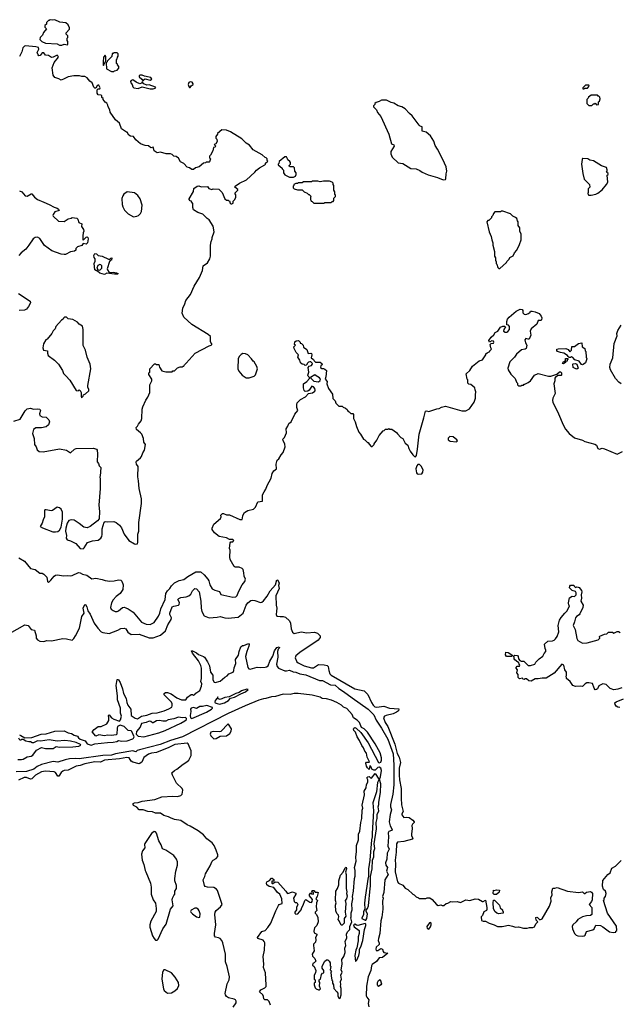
# Model space of a CAD drawing. Extents: x 2220333 to 2384341, y 721037 to 894043.
# Tile 103 of 256: x 2293949 to 2301563, y 766826 to 779330. Entities that reach past the tile are written whole.
import ezdxf

# ---------------------------------------------------------------- set-up
doc = ezdxf.new("R2010")
doc.units = 0

msp = doc.modelspace()

# ---------------------------------------------------------------- linework, layer by layer
at = {"layer": '0CON10XD'}
for points in [[(2294485, 779008), (2294515, 779020), (2294555, 779012), (2294562, 779018), (2294562, 779035), (2294560, 779055), (2294550, 779065), (2294550, 779095), (2294560, 779105), (2294560, 779125), (2294540, 779145), (2294540, 779165), (2294582, 779208), (2294582, 779225), (2294566, 779266), (2294535, 779288), (2294458, 779298), (2294395, 779328), (2294365, 779322), (2294335, 779330), (2294325, 779320), (2294315, 779320), (2294290, 779295), (2294290, 779275), (2294270, 779255), (2294270, 779235), (2294290, 779215), (2294253, 779167), (2294240, 779135), (2294208, 779105), (2294205, 779080), (2294230, 779055), (2294275, 779032), (2294425, 779022), (2294455, 779008), (2294485, 779008)], [(2296202, 777215), (2296225, 777220), (2296255, 777208), (2296335, 777210), (2296350, 777185), (2296387, 777173), (2296405, 777180), (2296477, 777177), (2296520, 777135), (2296554, 777054), (2296575, 777040), (2296595, 777040), (2296605, 777030), (2296615, 777030), (2296622, 777002), (2296635, 776990), (2296645, 776990), (2296658, 777002), (2296660, 777025), (2296680, 777045), (2296692, 777078), (2296692, 777105), (2296682, 777125), (2296718, 777165), (2296720, 777175), (2296680, 777205), (2296684, 777216), (2296740, 777255), (2296830, 777295), (2296936, 777394), (2296955, 777418), (2296995, 777450), (2297060, 777485), (2297070, 777495), (2297072, 777508), (2297100, 777535), (2297092, 777542), (2297090, 777565), (2297080, 777575), (2297065, 777580), (2297030, 777615), (2296915, 777678), (2296868, 777735), (2296825, 777762), (2296768, 777815), (2296625, 777907), (2296575, 777928), (2296515, 777930), (2296460, 777885), (2296460, 777875), (2296440, 777845), (2296440, 777825), (2296452, 777812), (2296458, 777785), (2296438, 777752), (2296420, 777745), (2296440, 777725), (2296425, 777710), (2296412, 777708), (2296402, 777665), (2296372, 777608), (2296360, 777595), (2296360, 777575), (2296370, 777565), (2296360, 777525), (2296355, 777520), (2296315, 777520), (2296308, 777512), (2296285, 777508), (2296227, 777463), (2296183, 777447), (2296155, 777428), (2296137, 777427), (2296105, 777450), (2296075, 777457), (2296032, 777502), (2295990, 777525), (2295965, 777572), (2295935, 777592), (2295905, 777598), (2295885, 777618), (2295866, 777626), (2295807, 777627), (2295735, 777648), (2295695, 777638), (2295658, 777665), (2295645, 777710), (2295613, 777703), (2295585, 777727), (2295543, 777733), (2295485, 777753), (2295424, 777804), (2295395, 777848), (2295355, 777852), (2295334, 777864), (2295315, 777900), (2295305, 777900), (2295240, 777945), (2295217, 778017), (2295167, 778057), (2295100, 778155), (2295092, 778185), (2295073, 778223), (2295070, 778245), (2295055, 778270), (2295034, 778284), (2295010, 778315), (2295008, 778328), (2294992, 778342), (2294990, 778365), (2294982, 778372), (2294944, 778374), (2294933, 778395), (2294932, 778438), (2294945, 778450), (2294965, 778450), (2294972, 778465), (2294955, 778500), (2294945, 778500), (2294931, 778489), (2294918, 778462), (2294905, 778460), (2294890, 778475), (2294868, 778528), (2294838, 778548), (2294805, 778593), (2294775, 778607), (2294738, 778608), (2294709, 778619), (2294635, 778616), (2294565, 778603), (2294515, 778577), (2294475, 778562), (2294445, 778580), (2294394, 778594), (2294373, 778625), (2294361, 778719), (2294385, 778788), (2294440, 778855), (2294435, 778870), (2294425, 778878), (2294375, 778853), (2294355, 778850), (2294315, 778876), (2294278, 778878), (2294255, 778908), (2294235, 778910), (2294210, 778875), (2294193, 778873), (2294183, 778883), (2294172, 778915), (2294190, 778955), (2294186, 778976), (2294153, 778987), (2294024, 778996), (2294008, 778992), (2293989, 778971), (2293975, 778920), (2293948, 778862)], [(2295015, 778750), (2295042, 778808), (2295043, 778863), (2295035, 778880), (2295014, 778855), (2295007, 778795), (2295010, 778755), (2295015, 778750)], [(2295145, 778670), (2295155, 778680), (2295185, 778690), (2295210, 778715), (2295210, 778735), (2295190, 778755), (2295190, 778765), (2295180, 778775), (2295180, 778825), (2295188, 778832), (2295190, 778855), (2295200, 778865), (2295200, 778895), (2295185, 778910), (2295145, 778910), (2295135, 778900), (2295125, 778900), (2295117, 778863), (2295060, 778805), (2295060, 778795), (2295048, 778782), (2295050, 778705), (2295113, 778673), (2295145, 778670)], [(2295515, 778550), (2295522, 778565), (2295543, 778577), (2295605, 778561), (2295629, 778575), (2295615, 778594), (2295595, 778601), (2295535, 778612), (2295504, 778624), (2295476, 778624), (2295466, 778615), (2295466, 778605), (2295501, 778575), (2295515, 778550)], [(2295605, 778450), (2295645, 778454), (2295676, 778464), (2295672, 778475), (2295595, 778502), (2295565, 778500), (2295527, 778517), (2295505, 778540), (2295496, 778524), (2295475, 778516), (2295426, 778535), (2295385, 778566), (2295365, 778559), (2295357, 778545), (2295359, 778529), (2295379, 778505), (2295385, 778477), (2295398, 778465), (2295455, 778456), (2295505, 778477), (2295605, 778450)], [(2296115, 778470), (2296125, 778488), (2296152, 778505), (2296154, 778515), (2296140, 778535), (2296115, 778542), (2296098, 778532), (2296090, 778505), (2296095, 778482), (2296105, 778470), (2296115, 778470)], [(2301115, 778450), (2301125, 778460), (2301158, 778462), (2301180, 778485), (2301178, 778498), (2301135, 778500), (2301100, 778465), (2301102, 778452), (2301115, 778450)], [(2301215, 778240), (2301235, 778260), (2301245, 778260), (2301255, 778270), (2301275, 778250), (2301298, 778252), (2301300, 778285), (2301310, 778295), (2301320, 778325), (2301317, 778347), (2301305, 778360), (2301295, 778360), (2301285, 778370), (2301205, 778370), (2301172, 778348), (2301170, 778335), (2301150, 778315), (2301150, 778265), (2301175, 778240), (2301215, 778240)], [(2299328, 777298), (2299355, 777300), (2299362, 777308), (2299363, 777373), (2299372, 777405), (2299365, 777460), (2299323, 777555), (2299256, 777686), (2299224, 777734), (2299208, 777788), (2299167, 777855), (2299111, 777901), (2299062, 777915), (2299059, 777969), (2299035, 777978), (2299020, 777990), (2298935, 778110), (2298897, 778137), (2298845, 778198), (2298802, 778222), (2298755, 778238), (2298702, 778272), (2298665, 778278), (2298607, 778307), (2298545, 778308), (2298515, 778290), (2298475, 778280), (2298460, 778265), (2298458, 778252), (2298442, 778238), (2298440, 778225), (2298480, 778185), (2298493, 778153), (2298535, 778100), (2298638, 777875), (2298672, 777755), (2298699, 777739), (2298706, 777726), (2298663, 777655), (2298662, 777625), (2298678, 777585), (2298755, 777513), (2298815, 777503), (2298918, 777442), (2298985, 777437), (2299032, 777415), (2299062, 777392), (2299135, 777358), (2299255, 777328), (2299328, 777298)], [(2297425, 777332), (2297450, 777345), (2297458, 777365), (2297458, 777385), (2297442, 777408), (2297437, 777447), (2297425, 777460), (2297385, 777460), (2297372, 777472), (2297372, 777478), (2297390, 777495), (2297388, 777515), (2297379, 777529), (2297352, 777552), (2297350, 777565), (2297335, 777588), (2297315, 777587), (2297242, 777528), (2297240, 777505), (2297230, 777495), (2297230, 777485), (2297280, 777445), (2297280, 777435), (2297297, 777417), (2297298, 777385), (2297315, 777358), (2297375, 777332), (2297425, 777332)], [(2301175, 777100), (2301205, 777102), (2301265, 777113), (2301291, 777129), (2301345, 777168), (2301402, 777235), (2301417, 777265), (2301410, 777355), (2301420, 777365), (2301420, 777375), (2301400, 777395), (2301410, 777405), (2301410, 777425), (2301400, 777455), (2301336, 777476), (2301235, 777537), (2301190, 777545), (2301163, 777563), (2301102, 777568), (2301094, 777566), (2301090, 777555), (2301083, 777495), (2301099, 777375), (2301116, 777306), (2301186, 777236), (2301187, 777205), (2301168, 777182), (2301168, 777132), (2301162, 777125), (2301170, 777105), (2301175, 777100)], [(2297815, 777000), (2297825, 777010), (2297905, 777010), (2297915, 777020), (2297928, 777022), (2297940, 777035), (2297940, 777065), (2297960, 777085), (2297960, 777105), (2297952, 777112), (2297950, 777145), (2297940, 777165), (2297940, 777225), (2297930, 777235), (2297930, 777255), (2297917, 777267), (2297885, 777278), (2297805, 777280), (2297765, 777272), (2297735, 777280), (2297665, 777280), (2297655, 777270), (2297555, 777270), (2297535, 777260), (2297485, 777260), (2297475, 777250), (2297455, 777250), (2297430, 777235), (2297430, 777225), (2297420, 777215), (2297420, 777195), (2297433, 777183), (2297475, 777170), (2297535, 777170), (2297562, 777142), (2297598, 777128), (2297615, 777110), (2297625, 777110), (2297638, 777098), (2297650, 777085), (2297640, 777075), (2297640, 777045), (2297648, 777038), (2297650, 777025), (2297665, 777020), (2297685, 777000), (2297815, 777000)], [(2293875, 774231), (2293955, 774256), (2294019, 774361), (2294045, 774388), (2294086, 774396), (2294125, 774386), (2294175, 774390), (2294205, 774384), (2294213, 774365), (2294201, 774325), (2294205, 774304), (2294235, 774288), (2294285, 774284), (2294320, 774250), (2294328, 774225), (2294315, 774185), (2294285, 774161), (2294225, 774145), (2294155, 774145), (2294123, 774125), (2294112, 774075), (2294131, 774011), (2294137, 773935), (2294159, 773905), (2294169, 773869), (2294195, 773848), (2294245, 773842), (2294455, 773880), (2294545, 773864), (2294595, 773828), (2294645, 773877), (2294665, 773884), (2294885, 773890), (2294925, 773878), (2294932, 773865), (2294939, 773815), (2294933, 773715), (2294950, 773695), (2294958, 773665), (2294978, 773645), (2294972, 773535), (2294968, 773525), (2294972, 773495), (2294969, 773375), (2294952, 773165), (2294961, 773085), (2294957, 772993), (2294936, 772964), (2294844, 772896), (2294805, 772879), (2294764, 772884), (2294704, 772934), (2294640, 772975), (2294605, 772980), (2294575, 772972), (2294552, 772935), (2294537, 772873), (2294532, 772835), (2294542, 772778), (2294541, 772745), (2294550, 772725), (2294595, 772712), (2294660, 772680), (2294715, 772616), (2294755, 772610), (2294769, 772621), (2294809, 772691), (2294875, 772712), (2294945, 772722), (2294978, 772745), (2294990, 772765), (2294996, 772794), (2294997, 772865), (2295021, 772949), (2295035, 772958), (2295065, 772952), (2295145, 772957), (2295176, 772946), (2295215, 772912), (2295243, 772875), (2295275, 772797), (2295336, 772716), (2295405, 772674), (2295425, 772668), (2295445, 772672), (2295450, 772695), (2295449, 772795), (2295464, 772835), (2295462, 772945), (2295497, 773185), (2295494, 773244), (2295466, 773375), (2295458, 773472), (2295450, 773525), (2295453, 773655), (2295433, 773685), (2295427, 773713), (2295433, 773725), (2295484, 773765), (2295496, 773784), (2295511, 773828), (2295533, 773865), (2295547, 773935), (2295526, 773966), (2295522, 774012), (2295499, 774065), (2295485, 774083), (2295434, 774124), (2295427, 774153), (2295445, 774168), (2295458, 774195), (2295493, 774235), (2295500, 774265), (2295504, 774385), (2295511, 774415), (2295552, 774498), (2295578, 774535), (2295603, 774597), (2295602, 774695), (2295628, 774745), (2295628, 774765), (2295590, 774825), (2295590, 774845), (2295600, 774855), (2295602, 774898), (2295662, 774958), (2295675, 774960), (2295685, 774950), (2295715, 774950), (2295726, 774916), (2295755, 774870), (2295805, 774860), (2295885, 774860), (2295895, 774870), (2295915, 774870), (2295955, 774910), (2295985, 774920), (2296015, 774920), (2296025, 774930), (2296035, 774930), (2296040, 774945), (2296061, 774969), (2296178, 775095), (2296355, 775188), (2296380, 775195), (2296390, 775205), (2296390, 775215), (2296378, 775232), (2296372, 775245), (2296370, 775305), (2296343, 775333), (2296135, 775460), (2296034, 775554), (2296014, 775605), (2296020, 775665), (2296047, 775723), (2296058, 775765), (2296119, 775841), (2296165, 775948), (2296231, 776055), (2296271, 776145), (2296280, 776205), (2296336, 776244), (2296362, 776295), (2296372, 776325), (2296370, 776465), (2296380, 776515), (2296393, 776545), (2296394, 776566), (2296418, 776635), (2296405, 776710), (2296355, 776790), (2296330, 776805), (2296275, 776862), (2296210, 776880), (2296157, 776915), (2296148, 776945), (2296147, 776995), (2296130, 777015), (2296130, 777025), (2296115, 777030), (2296102, 777045), (2296102, 777055), (2296155, 777150), (2296160, 777185), (2296202, 777215)], [(2293947, 777157), (2293975, 777142), (2294020, 777095), (2294045, 777090), (2294095, 777120), (2294105, 777118), (2294137, 777077), (2294175, 777048), (2294257, 777013), (2294324, 776984), (2294385, 776948), (2294425, 776937), (2294442, 776925), (2294450, 776905), (2294395, 776888), (2294372, 776858), (2294370, 776845), (2294374, 776834), (2294443, 776773), (2294515, 776768), (2294565, 776800), (2294602, 776808), (2294615, 776818), (2294675, 776808), (2294688, 776795), (2294701, 776755), (2294738, 776738), (2294732, 776705), (2294761, 776665), (2294764, 776646), (2294754, 776625), (2294749, 776585), (2294750, 776540), (2294755, 776532), (2294795, 776567), (2294805, 776571), (2294815, 776566), (2294820, 776545), (2294811, 776495), (2294795, 776481), (2294755, 776488), (2294736, 776464), (2294684, 776446), (2294660, 776425), (2294660, 776405), (2294645, 776390), (2294595, 776380), (2294532, 776348), (2294515, 776348), (2294475, 776352), (2294356, 776396), (2294264, 776464), (2294203, 776553), (2294175, 776570), (2294145, 776562), (2294118, 776545), (2294067, 776465), (2294025, 776414), (2293969, 776371), (2293937, 776335)], [(2295395, 776828), (2295435, 776833), (2295456, 776844), (2295482, 776868), (2295496, 776895), (2295504, 776975), (2295480, 777055), (2295448, 777098), (2295405, 777130), (2295315, 777142), (2295272, 777115), (2295258, 777095), (2295245, 777060), (2295250, 776985), (2295259, 776955), (2295281, 776911), (2295325, 776863), (2295395, 776828)], [(2300045, 776170), (2300130, 776245), (2300135, 776260), (2300165, 776290), (2300175, 776310), (2300215, 776330), (2300232, 776368), (2300262, 776405), (2300298, 776475), (2300318, 776535), (2300318, 776605), (2300300, 776645), (2300300, 776685), (2300280, 776715), (2300280, 776765), (2300270, 776775), (2300260, 776805), (2300245, 776820), (2300210, 776835), (2300180, 776865), (2300085, 776900), (2300065, 776900), (2300055, 776890), (2299982, 776888), (2299965, 776870), (2299957, 776843), (2299940, 776825), (2299940, 776815), (2299908, 776782), (2299892, 776778), (2299880, 776765), (2299912, 776635), (2299938, 776575), (2299944, 776534), (2299958, 776495), (2299958, 776465), (2299978, 776385), (2299980, 776325), (2299990, 776305), (2299990, 776275), (2300000, 776255), (2300000, 776235), (2300010, 776225), (2300020, 776185), (2300035, 776170), (2300045, 776170)], [(2295025, 776093), (2294965, 776110), (2294938, 776138), (2294925, 776140), (2294902, 776155), (2294894, 776235), (2294908, 776265), (2294908, 776295), (2294895, 776310), (2294890, 776335), (2294905, 776362), (2294925, 776357), (2294946, 776336), (2294995, 776328), (2295075, 776290), (2295092, 776288), (2295105, 776302), (2295118, 776305), (2295115, 776278), (2295098, 776272), (2295090, 776260), (2295060, 776165), (2295063, 776153), (2295085, 776120), (2295135, 776123), (2295180, 776115), (2295200, 776105), (2295192, 776098), (2295155, 776097), (2295055, 776112), (2295025, 776093)], [(2294965, 776150), (2294990, 776175), (2294990, 776205), (2294978, 776218), (2294965, 776222), (2294941, 776209), (2294928, 776175), (2294942, 776152), (2294965, 776150)], [(2293932, 775852), (2294080, 775755), (2294086, 775735), (2294061, 775689), (2294034, 775656), (2294010, 775640), (2293943, 775637)], [(2297660, 774675), (2297626, 774624), (2297607, 774613), (2297575, 774610), (2297563, 774623), (2297552, 774655), (2297552, 774705), (2297596, 774734), (2297630, 774775), (2297630, 774785), (2297613, 774803), (2297610, 774815), (2297620, 774855), (2297612, 774915), (2297625, 774930), (2297655, 774940), (2297665, 774950), (2297666, 774966), (2297647, 774987), (2297633, 774987), (2297615, 774980), (2297600, 774965), (2297600, 774955), (2297588, 774942), (2297575, 774940), (2297562, 774952), (2297535, 774957), (2297515, 774972), (2297508, 775005), (2297483, 775043), (2297488, 775075), (2297460, 775105), (2297433, 775153), (2297430, 775175), (2297450, 775195), (2297440, 775205), (2297443, 775237), (2297458, 775252), (2297490, 775255), (2297510, 775235), (2297512, 775222), (2297528, 775218), (2297548, 775198), (2297552, 775172), (2297595, 775142), (2297612, 775092), (2297645, 775097), (2297655, 775092), (2297660, 775075), (2297650, 775035), (2297678, 775015), (2297687, 774997), (2297705, 774982), (2297765, 774980), (2297786, 774966), (2297790, 774945), (2297772, 774938), (2297770, 774915), (2297785, 774902), (2297805, 774902), (2297825, 774893), (2297843, 774875), (2297838, 774795), (2297828, 774765), (2297852, 774735), (2297848, 774705), (2297870, 774645), (2297920, 774575), (2297925, 774520), (2297955, 774490), (2297965, 774460), (2298002, 774422), (2298045, 774420), (2298055, 774410), (2298088, 774398), (2298108, 774378), (2298110, 774365), (2298120, 774355), (2298135, 774350), (2298155, 774330), (2298178, 774328), (2298190, 774315), (2298190, 774265), (2298210, 774225), (2298224, 774165), (2298255, 774090), (2298278, 774065), (2298314, 774004), (2298330, 773995), (2298365, 773960), (2298375, 773960), (2298385, 773940), (2298412, 773912), (2298425, 773910), (2298450, 773935), (2298450, 773945), (2298485, 773990), (2298515, 774050), (2298565, 774110), (2298577, 774113), (2298595, 774130), (2298625, 774130), (2298635, 774140), (2298645, 774130), (2298675, 774130), (2298736, 774086), (2298745, 774070), (2298790, 774025), (2298815, 774012), (2298845, 773953), (2298876, 773925), (2298889, 773885), (2298909, 773849), (2298942, 773805), (2298964, 773784), (2298975, 773780), (2298986, 773794), (2299001, 773875), (2299022, 774065), (2299083, 774275), (2299101, 774359), (2299115, 774362), (2299146, 774354), (2299245, 774390), (2299275, 774392), (2299305, 774408), (2299355, 774420), (2299562, 774362), (2299615, 774362), (2299660, 774390), (2299720, 774475), (2299737, 774525), (2299738, 774565), (2299742, 774605), (2299732, 774628), (2299730, 774655), (2299677, 774697), (2299653, 774703), (2299640, 774715), (2299640, 774755), (2299630, 774765), (2299618, 774832), (2299666, 774874), (2299698, 774932), (2299783, 774997), (2299825, 775010), (2299870, 775075), (2299870, 775085), (2299885, 775100), (2299920, 775115), (2299920, 775125), (2299940, 775145), (2299930, 775165), (2299923, 775207), (2299935, 775220), (2299965, 775222), (2299970, 775235), (2299965, 775248), (2299945, 775252), (2299913, 775233), (2299908, 775255), (2299935, 775300), (2299972, 775328), (2299985, 775356), (2300020, 775375), (2300055, 775427), (2300085, 775440), (2300107, 775437), (2300118, 775428), (2300097, 775395), (2300094, 775374), (2300115, 775362), (2300135, 775362), (2300149, 775371), (2300168, 775395), (2300170, 775435), (2300155, 775450), (2300133, 775453), (2300134, 775496), (2300144, 775525), (2300165, 775553), (2300253, 775627), (2300305, 775653), (2300329, 775649), (2300338, 775635), (2300338, 775608), (2300355, 775592), (2300375, 775588), (2300412, 775598), (2300430, 775615), (2300435, 775630), (2300455, 775630), (2300495, 775622), (2300547, 775597), (2300570, 775565), (2300578, 775545), (2300575, 775520), (2300565, 775512), (2300535, 775510), (2300518, 775465), (2300443, 775405), (2300430, 775375), (2300438, 775325), (2300418, 775275), (2300405, 775272), (2300375, 775283), (2300363, 775265), (2300372, 775225), (2300390, 775195), (2300382, 775155), (2300366, 775144), (2300322, 775138), (2300256, 775084), (2300234, 775046), (2300174, 774985), (2300147, 774903), (2300150, 774885), (2300187, 774827), (2300240, 774775), (2300258, 774728), (2300270, 774715), (2300270, 774695), (2300285, 774680), (2300315, 774680), (2300325, 774690), (2300345, 774690), (2300355, 774700), (2300365, 774700), (2300405, 774722), (2300435, 774742), (2300488, 774815), (2300534, 774836), (2300665, 774802), (2300695, 774802), (2300772, 774828), (2300805, 774860), (2300818, 774858), (2300830, 774845), (2300830, 774815), (2300825, 774810), (2300785, 774810), (2300751, 774789), (2300744, 774776), (2300744, 774745), (2300730, 774705), (2300748, 774585), (2300718, 774525), (2300713, 774495), (2300718, 774475), (2300793, 774325), (2300850, 774185), (2300882, 774132), (2300926, 774076), (2300995, 774020), (2301095, 773990), (2301125, 773973), (2301251, 773941), (2301272, 773925), (2301292, 773885), (2301310, 773875), (2301345, 773888), (2301375, 773882), (2301535, 773814), (2301603, 773847)], [(2294735, 774530), (2294755, 774550), (2294760, 774565), (2294785, 774578), (2294826, 774615), (2294829, 774635), (2294813, 774665), (2294813, 774685), (2294854, 774895), (2294844, 774955), (2294804, 775044), (2294784, 775135), (2294754, 775194), (2294755, 775395), (2294745, 775440), (2294705, 775463), (2294685, 775487), (2294625, 775522), (2294565, 775530), (2294542, 775552), (2294518, 775552), (2294505, 775540), (2294500, 775525), (2294480, 775515), (2294410, 775435), (2294400, 775405), (2294375, 775380), (2294358, 775345), (2294296, 775274), (2294282, 775265), (2294252, 775215), (2294242, 775165), (2294250, 775135), (2294300, 775125), (2294300, 775095), (2294312, 775065), (2294392, 775005), (2294440, 774955), (2294494, 774875), (2294507, 774835), (2294536, 774806), (2294584, 774754), (2294665, 774620), (2294692, 774618), (2294705, 774628), (2294715, 774620), (2294728, 774595), (2294728, 774545), (2294735, 774530)], [(2301586, 774706), (2301558, 774728), (2301517, 774775), (2301453, 774885), (2301443, 774915), (2301447, 774955), (2301480, 775035), (2301497, 775217), (2301536, 775314), (2301534, 775344), (2301543, 775385), (2301588, 775452)], [(2301095, 774948), (2301085, 774952), (2301055, 774992), (2300999, 775009), (2300972, 775042), (2300955, 775048), (2300945, 775040), (2300925, 775040), (2300912, 775052), (2300906, 775066), (2300857, 775097), (2300815, 775102), (2300780, 775115), (2300768, 775128), (2300770, 775145), (2300785, 775152), (2300883, 775153), (2300913, 775143), (2300935, 775110), (2300957, 775133), (2300962, 775178), (2300995, 775180), (2301044, 775216), (2301088, 775228), (2301093, 775175), (2301126, 775156), (2301130, 775125), (2301140, 775115), (2301142, 775045), (2301150, 775025), (2301136, 774974), (2301105, 774952), (2301095, 774948)], [(2296825, 774782), (2296865, 774783), (2296925, 774802), (2296945, 774822), (2296967, 774895), (2296960, 774925), (2296928, 774985), (2296912, 774995), (2296892, 775025), (2296845, 775072), (2296815, 775087), (2296781, 775089), (2296761, 775079), (2296741, 775059), (2296724, 775026), (2296718, 774895), (2296732, 774865), (2296774, 774814), (2296825, 774782)], [(2300855, 774960), (2300840, 774965), (2300855, 774990), (2300865, 774990), (2300878, 775002), (2300882, 775028), (2300908, 775028), (2300910, 775015), (2300902, 775008), (2300900, 774995), (2300882, 774988), (2300878, 774975), (2300855, 774960)], [(2301025, 774892), (2301010, 774895), (2300978, 774915), (2300974, 774955), (2300979, 774961), (2301005, 774963), (2301026, 774956), (2301042, 774905), (2301025, 774892)], [(2297745, 774730), (2297765, 774750), (2297768, 774765), (2297755, 774782), (2297715, 774808), (2297695, 774818), (2297642, 774788), (2297642, 774782), (2297685, 774740), (2297745, 774730)], [(2293936, 772496), (2294012, 772455), (2294085, 772361), (2294145, 772346), (2294205, 772303), (2294235, 772300), (2294255, 772287), (2294292, 772252), (2294304, 772194), (2294315, 772183), (2294345, 772211), (2294385, 772264), (2294405, 772278), (2294430, 772280), (2294505, 772266), (2294555, 772272), (2294595, 772269), (2294617, 772273), (2294695, 772310), (2294715, 772307), (2294747, 772287), (2294803, 772275), (2294865, 772231), (2294915, 772239), (2294995, 772222), (2295035, 772207), (2295095, 772200), (2295148, 772202), (2295205, 772218), (2295235, 772214), (2295248, 772198), (2295262, 772155), (2295257, 772095), (2295225, 772045), (2295175, 772006), (2295136, 771964), (2295114, 771925), (2295103, 771865), (2295112, 771845), (2295136, 771826), (2295160, 771815), (2295185, 771816), (2295205, 771824), (2295255, 771864), (2295275, 771868), (2295295, 771862), (2295325, 771850), (2295392, 771805), (2295495, 771678), (2295553, 771653), (2295605, 771650), (2295657, 771675), (2295710, 771755), (2295727, 771793), (2295741, 771849), (2295796, 771965), (2295806, 772044), (2295825, 772078), (2295854, 772106), (2295878, 772142), (2295915, 772177), (2295972, 772208), (2296035, 772223), (2296085, 772260), (2296187, 772317), (2296245, 772318), (2296255, 772312), (2296291, 772281), (2296339, 772225), (2296351, 772205), (2296365, 772155), (2296395, 772104), (2296425, 772084), (2296485, 772067), (2296505, 772030), (2296655, 771998), (2296695, 772002), (2296712, 772018), (2296727, 772065), (2296775, 772152), (2296810, 772195), (2296818, 772225), (2296798, 772265), (2296797, 772305), (2296785, 772350), (2296775, 772360), (2296736, 772376), (2296685, 772377), (2296674, 772384), (2296622, 772475), (2296618, 772505), (2296622, 772595), (2296612, 772615), (2296620, 772685), (2296632, 772698), (2296655, 772700), (2296670, 772715), (2296655, 772730), (2296615, 772730), (2296575, 772748), (2296480, 772765), (2296422, 772815), (2296393, 772855), (2296394, 772874), (2296415, 772925), (2296499, 772995), (2296506, 773015), (2296505, 773040), (2296525, 773058), (2296539, 773059), (2296575, 773043), (2296614, 773044), (2296745, 772984), (2296775, 772982), (2296779, 773001), (2296782, 773035), (2296805, 773072), (2296845, 773098), (2296916, 773114), (2296945, 773138), (2296975, 773206), (2297034, 773216), (2297034, 773295), (2297052, 773335), (2297075, 773367), (2297091, 773415), (2297144, 773506), (2297155, 773569), (2297175, 773599), (2297212, 773628), (2297208, 773685), (2297217, 773735), (2297238, 773755), (2297268, 773805), (2297296, 773834), (2297322, 773905), (2297315, 773940), (2297293, 773985), (2297292, 774005), (2297310, 774025), (2297338, 774085), (2297333, 774135), (2297355, 774170), (2297365, 774200), (2297398, 774225), (2297445, 774320), (2297480, 774365), (2297468, 774405), (2297467, 774443), (2297473, 774465), (2297515, 774508), (2297579, 774541), (2297618, 774582), (2297667, 774593), (2297698, 774612), (2297702, 774625), (2297697, 774647), (2297679, 774669), (2297660, 774675)], [(2299495, 773969), (2299507, 773983), (2299502, 773995), (2299455, 774033), (2299412, 774035), (2299388, 774015), (2299390, 773995), (2299415, 773978), (2299495, 773969)], [(2299015, 773559), (2299055, 773564), (2299070, 773585), (2299072, 773615), (2299049, 773659), (2299025, 773680), (2299005, 773680), (2298992, 773665), (2298980, 773625), (2298987, 773575), (2298995, 773564), (2299015, 773559)], [(2294405, 772826), (2294435, 772832), (2294455, 772846), (2294476, 772884), (2294494, 772985), (2294492, 773075), (2294476, 773116), (2294455, 773133), (2294425, 773138), (2294365, 773097), (2294348, 773092), (2294285, 773107), (2294270, 773105), (2294263, 773095), (2294262, 773015), (2294245, 772980), (2294234, 772935), (2294210, 772895), (2294238, 772875), (2294368, 772828), (2294405, 772826)], [(2293820, 771535), (2294016, 771646), (2294058, 771638), (2294095, 771588), (2294135, 771578), (2294160, 771505), (2294160, 771475), (2294175, 771454), (2294205, 771437), (2294255, 771432), (2294292, 771448), (2294355, 771444), (2294495, 771470), (2294545, 771468), (2294615, 771450), (2294638, 771472), (2294659, 771505), (2294708, 771602), (2294738, 771752), (2294766, 771795), (2294754, 771855), (2294775, 771903), (2294783, 771903), (2294802, 771875), (2294814, 771824), (2294845, 771781), (2294894, 771665), (2294941, 771601), (2294985, 771556), (2295005, 771546), (2295084, 771534), (2295195, 771578), (2295235, 771598), (2295275, 771604), (2295296, 771595), (2295324, 771554), (2295365, 771524), (2295465, 771526), (2295595, 771480), (2295645, 771482), (2295738, 771515), (2295799, 771571), (2295830, 771645), (2295873, 771715), (2295875, 771735), (2295857, 771775), (2295855, 771795), (2295887, 771873), (2295905, 771884), (2295964, 771896), (2295975, 771905), (2295978, 771928), (2295957, 771965), (2295970, 771980), (2295995, 771993), (2296065, 772001), (2296098, 772012), (2296124, 772036), (2296145, 772078), (2296175, 772106), (2296195, 772101), (2296226, 772064), (2296250, 771945), (2296252, 771858), (2296263, 771815), (2296290, 771760), (2296356, 771736), (2296455, 771741), (2296495, 771751), (2296555, 771735), (2296595, 771731), (2296725, 771741), (2296788, 771795), (2296825, 771895), (2296845, 771923), (2296885, 771953), (2296905, 771958), (2296934, 771954), (2297005, 771929), (2297025, 771933), (2297045, 771948), (2297092, 772008), (2297131, 772078), (2297198, 772155), (2297215, 772218), (2297225, 772212), (2297242, 772175), (2297234, 772145), (2297242, 772105), (2297201, 772015), (2297205, 771895), (2297214, 771855), (2297211, 771819), (2297206, 771776), (2297216, 771756), (2297255, 771749), (2297295, 771751), (2297325, 771742), (2297376, 771696), (2297388, 771665), (2297395, 771595), (2297415, 771553), (2297434, 771534), (2297524, 771556), (2297595, 771542), (2297694, 771554), (2297729, 771539), (2297764, 771504), (2297766, 771485), (2297739, 771451), (2297505, 771296), (2297455, 771252), (2297447, 771225), (2297470, 771175), (2297485, 771162), (2297561, 771125), (2297655, 771098), (2297680, 771100), (2297745, 771140), (2297815, 771138), (2297855, 771130), (2297868, 771115), (2297874, 771065), (2297888, 771025), (2297903, 771005), (2298205, 770831), (2298325, 770809), (2298371, 770761), (2298417, 770657), (2298437, 770625), (2298459, 770605), (2298485, 770599), (2298575, 770611), (2298645, 770589), (2298765, 770578), (2298758, 770555), (2298736, 770535), (2298691, 770515), (2298604, 770495), (2298583, 770485), (2298570, 770465), (2298589, 770405), (2298623, 770353), (2298711, 770131), (2298741, 770011), (2298766, 769964), (2298785, 769895), (2298769, 769825), (2298767, 769735), (2298772, 769675), (2298795, 769565), (2298793, 769445), (2298799, 769359), (2298818, 769275), (2298802, 769245), (2298802, 769232), (2298825, 769198), (2298855, 769202), (2298895, 769198), (2298943, 769165), (2298957, 769145), (2298957, 769135), (2298936, 769114), (2298930, 769095), (2298933, 769057), (2298923, 768987), (2298926, 768965), (2298941, 768935), (2298937, 768925), (2298825, 768892), (2298745, 768885), (2298734, 768865), (2298728, 768758), (2298715, 768655), (2298721, 768605), (2298717, 768507), (2298745, 768380), (2298760, 768365), (2298815, 768340), (2298845, 768300), (2298880, 768285), (2298940, 768225), (2298960, 768215), (2298985, 768190), (2299015, 768180), (2299025, 768170), (2299105, 768170), (2299125, 768180), (2299157, 768177), (2299188, 768158), (2299240, 768095), (2299265, 768082), (2299295, 768090), (2299315, 768080), (2299335, 768080), (2299363, 768107), (2299385, 768110), (2299425, 768132), (2299445, 768128), (2299505, 768132), (2299545, 768118), (2299615, 768153), (2299665, 768143), (2299735, 768167), (2299775, 768160), (2299825, 768132), (2299835, 768131), (2299865, 768147), (2299880, 768055), (2299879, 768031), (2299875, 768017), (2299845, 767999), (2299828, 767955), (2299808, 767935), (2299815, 767892), (2299835, 767883), (2299865, 767880), (2299910, 767855), (2299976, 767836), (2300015, 767813), (2300074, 767814), (2300095, 767820)], [(2301596, 770846), (2301543, 770827), (2301495, 770821), (2301447, 770837), (2301398, 770888), (2301355, 770896), (2301305, 770870), (2301285, 770832), (2301275, 770822), (2301258, 770818), (2301245, 770840), (2301225, 770900), (2301175, 770908), (2301153, 770907), (2301130, 770895), (2301095, 770862), (2301065, 770868), (2301005, 770862), (2300974, 770874), (2300938, 770925), (2300894, 770964), (2300892, 770975), (2300888, 770985), (2300893, 771005), (2300892, 771045), (2300873, 771075), (2300858, 771135), (2300835, 771147), (2300735, 771032), (2300635, 770968), (2300585, 770970), (2300535, 770958), (2300495, 770958), (2300445, 770930), (2300415, 770933), (2300385, 770960), (2300365, 770960), (2300355, 770950), (2300340, 770955), (2300335, 770970), (2300295, 770960), (2300278, 770978), (2300280, 771015), (2300260, 771035), (2300270, 771075), (2300253, 771093), (2300252, 771105), (2300265, 771120), (2300298, 771122), (2300300, 771135), (2300290, 771145), (2300288, 771168), (2300275, 771170), (2300235, 771200), (2300228, 771215), (2300227, 771237), (2300220, 771245), (2300235, 771260), (2300270, 771255), (2300278, 771245), (2300283, 771213), (2300302, 771192), (2300315, 771182), (2300350, 771185), (2300405, 771127), (2300435, 771127), (2300490, 771145), (2300505, 771170), (2300547, 771215), (2300592, 771248), (2300609, 771281), (2300632, 771305), (2300632, 771322), (2300620, 771345), (2300615, 771400), (2300655, 771437), (2300715, 771442), (2300735, 771450), (2300755, 771468), (2300775, 771498), (2300796, 771555), (2300789, 771635), (2300804, 771705), (2300825, 771740), (2300872, 771792), (2300902, 771825), (2300930, 771885), (2300923, 771893), (2300917, 771925), (2300932, 771988), (2300965, 772008), (2300995, 772007), (2301017, 772025), (2301017, 772053), (2301009, 772069), (2300965, 772082), (2300932, 772115), (2300933, 772137), (2300945, 772150), (2300985, 772150), (2300990, 772135), (2301005, 772120), (2301025, 772128), (2301040, 772125), (2301055, 772118), (2301085, 772083), (2301089, 772065), (2301079, 772025), (2301084, 771985), (2301073, 771945), (2301103, 771893), (2301101, 771865), (2301064, 771785), (2301055, 771772), (2301019, 771751), (2301006, 771734), (2300996, 771684), (2300977, 771635), (2301002, 771585), (2301023, 771473), (2301037, 771447), (2301095, 771414), (2301155, 771416), (2301296, 771454), (2301318, 771475), (2301310, 771495), (2301315, 771500), (2301375, 771528), (2301405, 771533), (2301425, 771550), (2301475, 771550), (2301495, 771538), (2301535, 771562), (2301555, 771560), (2301575, 771548)], [(2293945, 770247), (2293965, 770240), (2294015, 770212), (2294105, 770216), (2294222, 770255), (2294285, 770261), (2294395, 770294), (2294515, 770299), (2294564, 770274), (2294606, 770266), (2294642, 770242), (2294682, 770232), (2294695, 770212), (2294718, 770195), (2294782, 770172), (2294805, 770132), (2294855, 770119), (2294905, 770134), (2295065, 770153), (2295137, 770155), (2295184, 770165), (2295205, 770178), (2295245, 770168), (2295315, 770173), (2295385, 770197), (2295395, 770205), (2295401, 770225), (2295375, 770292), (2295365, 770299), (2295325, 770304), (2295275, 770356), (2295225, 770370), (2295193, 770355), (2295186, 770334), (2295183, 770257), (2295173, 770247), (2295115, 770238), (2295065, 770242), (2295025, 770237), (2294955, 770248), (2294915, 770233), (2294870, 770285), (2294895, 770318), (2294945, 770353), (2294985, 770356), (2295054, 770386), (2295080, 770430), (2295083, 770463), (2295078, 770495), (2295085, 770502), (2295116, 770466), (2295145, 770446), (2295215, 770420), (2295231, 770439), (2295240, 770485), (2295230, 770525), (2295230, 770585), (2295193, 770693), (2295193, 770745), (2295172, 770875), (2295185, 770950), (2295195, 770952), (2295205, 770947), (2295225, 770912), (2295255, 770832), (2295267, 770775), (2295301, 770711), (2295310, 770660), (2295321, 770625), (2295359, 770575), (2295366, 770495), (2295415, 770458), (2295445, 770450), (2295495, 770487), (2295565, 770499), (2295630, 770525), (2295695, 770529), (2295785, 770552), (2295845, 770577), (2295880, 770600), (2295887, 770615), (2295886, 770644), (2295878, 770665), (2295782, 770755), (2295782, 770775), (2295802, 770788), (2295825, 770788), (2295871, 770771), (2295945, 770720), (2296005, 770691), (2296059, 770691), (2296078, 770725), (2296125, 770760), (2296145, 770760), (2296155, 770752), (2296175, 770762), (2296184, 770776), (2296235, 770812), (2296257, 770865), (2296260, 770895), (2296250, 770925), (2296256, 770965), (2296256, 771096), (2296250, 771130), (2296220, 771190), (2296144, 771285), (2296130, 771315), (2296145, 771316), (2296195, 771288), (2296218, 771268), (2296285, 771244), (2296294, 771235), (2296336, 771176), (2296359, 771125), (2296370, 771045), (2296402, 771005), (2296400, 770945), (2296418, 770918), (2296432, 770912), (2296495, 770928), (2296555, 770980), (2296585, 770998), (2296605, 771022), (2296660, 771045), (2296670, 771065), (2296671, 771099), (2296694, 771155), (2296689, 771205), (2296728, 771262), (2296734, 771306), (2296758, 771365), (2296778, 771382), (2296797, 771383), (2296853, 771407), (2296862, 771395), (2296859, 771375), (2296833, 771307), (2296818, 771245), (2296846, 771105), (2296858, 771088), (2296875, 771082), (2296965, 771106), (2297006, 771104), (2297065, 771106), (2297085, 771111), (2297103, 771125), (2297125, 771184), (2297165, 771246), (2297185, 771317), (2297215, 771357), (2297246, 771366), (2297247, 771355), (2297232, 771338), (2297224, 771306), (2297229, 771235), (2297211, 771145), (2297218, 771115), (2297235, 771096), (2297315, 771062), (2297335, 771060), (2297375, 771071), (2297420, 771050), (2297455, 771044), (2297505, 771024), (2297582, 771012), (2297755, 770940), (2297795, 770937), (2297896, 770884), (2297955, 770881), (2298000, 770835), (2298060, 770800), (2298170, 770720), (2298374, 770575), (2298445, 770504), (2298475, 770435), (2298545, 770335), (2298625, 770195), (2298692, 770005), (2298699, 769865), (2298699, 769615), (2298686, 769494), (2298658, 769365), (2298658, 769335), (2298669, 769295), (2298652, 769235), (2298639, 769145), (2298652, 769092), (2298679, 769045), (2298670, 769035), (2298638, 769022), (2298629, 769005), (2298633, 768955), (2298623, 768835), (2298639, 768795), (2298615, 768745), (2298612, 768668), (2298596, 768624), (2298599, 768595), (2298620, 768565), (2298608, 768515), (2298627, 768475), (2298587, 768405), (2298575, 768245), (2298558, 768195), (2298565, 768175), (2298558, 768135), (2298560, 768035), (2298546, 767934), (2298534, 767886), (2298524, 767726), (2298504, 767663), (2298503, 767635), (2298514, 767604), (2298514, 767585), (2298475, 767551), (2298471, 767525), (2298475, 767510), (2298495, 767509), (2298535, 767537), (2298555, 767525), (2298564, 767495), (2298574, 767484), (2298623, 767475), (2298555, 767422), (2298515, 767416), (2298481, 767369), (2298425, 767331), (2298416, 767315), (2298408, 767255), (2298375, 767174), (2298351, 767055), (2298350, 766935), (2298357, 766915), (2298381, 766885), (2298373, 766837), (2298383, 766793)], [(2300132, 771242), (2300120, 771265), (2300122, 771298), (2300150, 771295), (2300200, 771265), (2300210, 771255), (2300195, 771242), (2300132, 771242)], [(2297134, 766815), (2297115, 766863), (2297095, 766883), (2297060, 766885), (2297048, 766895), (2297047, 766925), (2297036, 766946), (2296993, 766985), (2297012, 767008), (2297064, 767036), (2297078, 767052), (2297081, 767069), (2297069, 767225), (2297044, 767295), (2297049, 767335), (2297042, 767432), (2297059, 767515), (2297060, 767605), (2297054, 767624), (2297040, 767640), (2296974, 767664), (2296968, 767675), (2297025, 767750), (2297065, 767762), (2297100, 767800), (2297139, 767855), (2297200, 768015), (2297235, 768080), (2297245, 768092), (2297282, 768108), (2297276, 768166), (2297252, 768225), (2297224, 768245), (2297175, 768310), (2297115, 768321), (2297087, 768345), (2297084, 768366), (2297089, 768381), (2297123, 768397), (2297145, 768430), (2297155, 768430), (2297175, 768410), (2297178, 768398), (2297175, 768390), (2297152, 768388), (2297150, 768365), (2297155, 768360), (2297165, 768360), (2297195, 768380), (2297225, 768378), (2297330, 768265), (2297345, 768238), (2297355, 768233), (2297415, 768253), (2297457, 768237), (2297457, 768223), (2297428, 768175), (2297435, 768130), (2297448, 768118), (2297468, 768118), (2297482, 768095), (2297466, 768055), (2297466, 768024), (2297442, 767995), (2297442, 767985), (2297455, 767972), (2297480, 767975), (2297524, 768026), (2297530, 768055), (2297550, 768085), (2297570, 768145), (2297582, 768158), (2297635, 768122), (2297655, 768120), (2297665, 768130), (2297667, 768157), (2297628, 768205), (2297628, 768222), (2297645, 768240), (2297655, 768230), (2297680, 768225), (2297678, 768248), (2297660, 768255), (2297665, 768270), (2297685, 768270), (2297702, 768252), (2297725, 768252), (2297738, 768245), (2297728, 768195), (2297710, 768165), (2297730, 768145), (2297717, 768113), (2297713, 768065), (2297722, 768018), (2297700, 767995), (2297700, 767985), (2297717, 767967), (2297735, 767930), (2297740, 767875), (2297722, 767825), (2297693, 767797), (2297683, 767755), (2297687, 767735), (2297722, 767715), (2297723, 767705), (2297707, 767675), (2297711, 767645), (2297707, 767615), (2297682, 767588), (2297678, 767575), (2297690, 767505), (2297663, 767465), (2297668, 767438), (2297696, 767406), (2297708, 767375), (2297687, 767353), (2297672, 767345), (2297668, 767325), (2297690, 767305), (2297710, 767255), (2297706, 767224), (2297690, 767195), (2297690, 767145), (2297700, 767135), (2297700, 767105), (2297690, 767095), (2297690, 767075), (2297702, 767035), (2297715, 767022), (2297745, 767010), (2297758, 767012), (2297767, 767023), (2297757, 767057), (2297762, 767102), (2297750, 767115), (2297750, 767135), (2297768, 767145), (2297780, 767205), (2297795, 767220), (2297810, 767225), (2297810, 767255), (2297790, 767285), (2297790, 767305), (2297821, 767369), (2297845, 767390), (2297862, 767392), (2297880, 767375), (2297890, 767355), (2297890, 767315), (2297898, 767305), (2297890, 767265), (2297908, 767245), (2297902, 767235), (2297903, 767187), (2297913, 767133), (2297920, 767125), (2297920, 767095), (2297932, 767075), (2297938, 767025), (2297976, 766986), (2297987, 766967), (2297988, 766935), (2298000, 766905), (2298005, 766900), (2298020, 766905), (2298032, 766945), (2298030, 767025), (2298022, 767055), (2298028, 767075), (2298023, 767115), (2298037, 767145), (2298027, 767195), (2298042, 767235), (2298033, 767265), (2298043, 767335), (2298038, 767395), (2298066, 767435), (2298080, 767485), (2298079, 767541), (2298090, 767575), (2298080, 767625), (2298105, 767670), (2298101, 767719), (2298112, 767748), (2298140, 767775), (2298142, 767815), (2298166, 767874), (2298152, 767925), (2298158, 767935), (2298157, 767987), (2298172, 768028), (2298166, 768104), (2298181, 768165), (2298174, 768195), (2298190, 768265), (2298202, 768425), (2298210, 768455), (2298209, 768525), (2298200, 768565), (2298220, 768645), (2298217, 768695), (2298227, 768767), (2298226, 768845), (2298252, 768915), (2298250, 768985), (2298268, 769025), (2298280, 769135), (2298294, 769185), (2298299, 769291), (2298307, 769315), (2298298, 769355), (2298327, 769485), (2298322, 769535), (2298348, 769575), (2298353, 769617), (2298372, 769648), (2298372, 769675), (2298358, 769702), (2298370, 769715), (2298385, 769720), (2298402, 769702), (2298415, 769700), (2298465, 769758), (2298510, 769685), (2298510, 769675), (2298491, 769645), (2298482, 769525), (2298433, 769385), (2298439, 769335), (2298444, 769285), (2298425, 768995), (2298427, 768953), (2298418, 768915), (2298396, 768655), (2298380, 768545), (2298379, 768455), (2298368, 768415), (2298359, 768325), (2298336, 768185), (2298328, 768112), (2298330, 768035), (2298317, 768003), (2298315, 767962), (2298292, 767925), (2298293, 767915), (2298335, 767894), (2298345, 767894), (2298358, 767915), (2298367, 767977), (2298350, 768005), (2298347, 768023), (2298365, 768042), (2298378, 768075), (2298398, 768298), (2298404, 768325), (2298402, 768448), (2298425, 768545), (2298428, 768655), (2298445, 768699), (2298445, 768765), (2298457, 768805), (2298451, 768865), (2298478, 769055), (2298475, 769135), (2298488, 769185), (2298488, 769235), (2298509, 769285), (2298501, 769335), (2298510, 769365), (2298509, 769395), (2298529, 769515), (2298535, 769625), (2298517, 769683), (2298532, 769715), (2298545, 769795), (2298535, 769825), (2298515, 769836), (2298498, 769832), (2298465, 769798), (2298448, 769798), (2298422, 769812), (2298418, 769825), (2298410, 769845), (2298395, 769860), (2298385, 769810), (2298365, 769830), (2298355, 769850), (2298345, 769890), (2298355, 769900), (2298385, 769900), (2298390, 769905), (2298363, 769963), (2298354, 770015), (2298333, 770043), (2298316, 770085), (2298292, 770112), (2298266, 770175), (2298234, 770224), (2298214, 770284), (2298192, 770305), (2298187, 770325), (2298192, 770335), (2298205, 770340), (2298222, 770335), (2298280, 770280), (2298374, 770145), (2298505, 769898), (2298515, 769892), (2298537, 769903), (2298545, 769925), (2298544, 769955), (2298525, 770019), (2298465, 770132), (2298364, 770284), (2298324, 770324), (2298291, 770341), (2298266, 770405), (2298236, 770436), (2298186, 770465), (2298172, 770505), (2298105, 770581), (2298059, 770599), (2298036, 770625), (2297975, 770660), (2297908, 770688), (2297845, 770705), (2297791, 770711), (2297763, 770725), (2297665, 770750), (2297485, 770774), (2297435, 770772), (2297385, 770759), (2297295, 770764), (2297196, 770734), (2297145, 770732), (2297075, 770708), (2297045, 770706), (2296985, 770690), (2296811, 770615), (2296595, 770521), (2296015, 770222), (2295864, 770176), (2295734, 770125), (2295471, 770059), (2295442, 770048), (2295425, 770033), (2295385, 770044), (2295335, 770035), (2295165, 770006), (2295115, 769990), (2295005, 769986), (2294705, 769944), (2294655, 769949), (2294582, 769942), (2294525, 769931), (2294435, 769902), (2294375, 769911), (2294225, 769870), (2294169, 769845), (2294127, 769813), (2294035, 769782), (2293905, 769780)], [(2296485, 770639), (2296505, 770644), (2296550, 770655), (2296601, 770685), (2296626, 770714), (2296678, 770725), (2296759, 770771), (2296816, 770795), (2296852, 770825), (2296835, 770829), (2296765, 770807), (2296734, 770786), (2296695, 770774), (2296609, 770731), (2296556, 770724), (2296495, 770698), (2296470, 770705), (2296465, 770730), (2296458, 770712), (2296430, 770685), (2296427, 770665), (2296433, 770655), (2296458, 770645), (2296485, 770639)], [(2296135, 770455), (2296320, 770535), (2296384, 770575), (2296396, 770585), (2296398, 770595), (2296325, 770621), (2296272, 770608), (2296235, 770610), (2296195, 770583), (2296155, 770597), (2296125, 770588), (2296118, 770575), (2296121, 770545), (2296114, 770495), (2296119, 770465), (2296135, 770455)], [(2301570, 770595), (2301545, 770600), (2301525, 770612), (2301510, 770635), (2301508, 770655), (2301522, 770668), (2301616, 770704)], [(2295525, 770224), (2295715, 770273), (2295795, 770305), (2295996, 770395), (2296046, 770425), (2296067, 770445), (2296069, 770455), (2296055, 770469), (2296015, 770463), (2295965, 770474), (2295905, 770450), (2295833, 770437), (2295805, 770422), (2295765, 770422), (2295725, 770432), (2295685, 770428), (2295645, 770402), (2295635, 770402), (2295615, 770418), (2295595, 770420), (2295555, 770404), (2295497, 770393), (2295479, 770345), (2295431, 770289), (2295427, 770255), (2295455, 770231), (2295525, 770224)], [(2296415, 770197), (2296445, 770201), (2296495, 770230), (2296575, 770237), (2296617, 770265), (2296636, 770295), (2296638, 770325), (2296600, 770385), (2296595, 770388), (2296505, 770292), (2296485, 770287), (2296405, 770291), (2296378, 770282), (2296367, 770255), (2296377, 770235), (2296415, 770197)], [(2293925, 769934), (2293974, 769934), (2293995, 769940), (2294045, 769969), (2294093, 769977), (2294115, 769989), (2294163, 770055), (2294225, 770089), (2294275, 770076), (2294355, 770073), (2294375, 770075), (2294411, 770099), (2294455, 770092), (2294625, 770098), (2294702, 770105), (2294726, 770115), (2294723, 770125), (2294665, 770153), (2294595, 770170), (2294524, 770176), (2294425, 770170), (2294325, 770184), (2294215, 770166), (2294175, 770171), (2294125, 770148), (2294107, 770147), (2294085, 770158), (2294065, 770158), (2294025, 770170), (2293995, 770188), (2293975, 770190), (2293965, 770180), (2293952, 770182), (2293940, 770205)], [(2296660, 766790), (2296697, 766843), (2296700, 766865), (2296691, 766881), (2296673, 766893), (2296599, 766908), (2296575, 766925), (2296562, 766945), (2296560, 766965), (2296582, 767085), (2296610, 767135), (2296614, 767175), (2296584, 767305), (2296562, 767365), (2296561, 767465), (2296530, 767605), (2296515, 767637), (2296495, 767661), (2296475, 767672), (2296435, 767680), (2296422, 767695), (2296422, 767725), (2296441, 767835), (2296428, 767965), (2296432, 767998), (2296445, 768018), (2296501, 768065), (2296520, 768095), (2296463, 768273), (2296450, 768290), (2296415, 768308), (2296332, 768312), (2296303, 768323), (2296294, 768334), (2296281, 768405), (2296300, 768450), (2296307, 768485), (2296368, 768585), (2296395, 768644), (2296405, 768656), (2296445, 768676), (2296464, 768705), (2296464, 768725), (2296445, 768785), (2296419, 768845), (2296395, 768876), (2296325, 768929), (2296285, 768977), (2296215, 769031), (2296115, 769090), (2296075, 769106), (2295995, 769162), (2295913, 769173), (2295865, 769194), (2295839, 769209), (2295781, 769225), (2295735, 769252), (2295675, 769253), (2295635, 769270), (2295575, 769274), (2295516, 769296), (2295466, 769296), (2295438, 769328), (2295395, 769353), (2295390, 769365), (2295390, 769375), (2295405, 769386), (2295455, 769389), (2295506, 769404), (2295663, 769427), (2295755, 769460), (2295895, 769470), (2295954, 769466), (2295995, 769480), (2296012, 769495), (2296022, 769545), (2296012, 769565), (2295942, 769635), (2295890, 769735), (2295882, 769765), (2295914, 769796), (2295945, 769812), (2296025, 769877), (2296072, 769905), (2296095, 769928), (2296127, 769985), (2296127, 770045), (2296088, 770135), (2296074, 770144), (2295918, 770125), (2295842, 770088), (2295687, 770023), (2295622, 770015), (2295585, 770003), (2295525, 769961), (2295498, 769902), (2295465, 769882), (2295385, 769901), (2295366, 769916), (2295339, 769955), (2295311, 769961), (2295215, 769945), (2295024, 769926), (2294975, 769900), (2294905, 769906), (2294775, 769880), (2294719, 769861), (2294665, 769850), (2294565, 769798), (2294515, 769795), (2294495, 769787), (2294475, 769768), (2294445, 769722), (2294435, 769725), (2294405, 769769), (2294385, 769778)], [(2294385, 769778), (2294275, 769786), (2294225, 769777), (2294151, 769735), (2294105, 769688), (2294085, 769685), (2294035, 769708), (2294005, 769707), (2293935, 769674)], [(2295675, 767640), (2295695, 767642), (2295707, 767655), (2295767, 767785), (2295810, 767845), (2295862, 768035), (2295897, 768075), (2295887, 768155), (2295890, 768175), (2295905, 768210), (2295920, 768225), (2295920, 768265), (2295942, 768295), (2295940, 768335), (2295921, 768395), (2295920, 768425), (2295930, 768515), (2295953, 768595), (2295952, 768635), (2295941, 768671), (2295908, 768718), (2295805, 768783), (2295761, 768801), (2295745, 768850), (2295714, 768904), (2295688, 768998), (2295675, 769017), (2295655, 769020), (2295624, 768995), (2295540, 768870), (2295534, 768855), (2295540, 768815), (2295510, 768775), (2295497, 768735), (2295504, 768655), (2295525, 768600), (2295542, 768525), (2295552, 768508), (2295610, 768365), (2295620, 768315), (2295617, 768227), (2295643, 768155), (2295672, 768112), (2295683, 768045), (2295682, 768005), (2295615, 767880), (2295603, 767835), (2295603, 767805), (2295637, 767695), (2295655, 767660), (2295675, 767640)], [(2300095, 767820), (2300155, 767830), (2300205, 767820), (2300245, 767804), (2300285, 767809), (2300345, 767794), (2300395, 767792), (2300425, 767803), (2300465, 767801), (2300485, 767811), (2300502, 767848), (2300527, 767875), (2300507, 767895), (2300504, 767927), (2300515, 767931), (2300525, 767928), (2300555, 767899), (2300585, 767910), (2300676, 768074), (2300697, 768135), (2300695, 768180), (2300712, 768215), (2300708, 768255), (2300718, 768302), (2300745, 768301), (2300775, 768310), (2300905, 768263), (2301045, 768246), (2301095, 768255), (2301116, 768234), (2301125, 768233), (2301148, 768252), (2301199, 768259), (2301211, 768251), (2301221, 768235), (2301218, 768152), (2301210, 768130), (2301182, 768095), (2301214, 768055), (2301213, 767965), (2301198, 767952), (2301145, 767949), (2301096, 767936), (2301036, 767905), (2301015, 767872), (2300975, 767835), (2300965, 767815), (2300968, 767785), (2300995, 767725), (2301014, 767704), (2301035, 767696), (2301095, 767690), (2301115, 767694), (2301128, 767705), (2301148, 767752), (2301228, 767772), (2301244, 767786), (2301265, 767830), (2301325, 767828), (2301355, 767812), (2301438, 767748), (2301485, 767740), (2301518, 767742), (2301520, 767755), (2301530, 767765), (2301527, 767817), (2301412, 767982), (2301362, 768145), (2301370, 768155), (2301370, 768175), (2301388, 768195), (2301396, 768235), (2301387, 768265), (2301363, 768285), (2301351, 768325), (2301355, 768400), (2301418, 768475), (2301448, 768495), (2301468, 768555), (2301515, 768582), (2301585, 768652)], [(2298045, 767830), (2298032, 767832), (2298008, 767888), (2297993, 767903), (2298000, 767935), (2297997, 767957), (2297975, 767980), (2297963, 768015), (2297961, 768085), (2297968, 768115), (2297961, 768145), (2297964, 768264), (2297983, 768295), (2298000, 768345), (2298003, 768395), (2298022, 768465), (2298058, 768505), (2298082, 768558), (2298095, 768568), (2298100, 768545), (2298087, 768505), (2298096, 768474), (2298093, 768295), (2298103, 768255), (2298100, 768235), (2298106, 768205), (2298097, 768165), (2298082, 768145), (2298090, 768105), (2298084, 767995), (2298092, 767945), (2298070, 767915), (2298070, 767855), (2298045, 767830)], [(2300005, 768220), (2299975, 768220), (2299960, 768235), (2299965, 768277), (2299975, 768270), (2300005, 768279), (2300040, 768275), (2300038, 768252), (2300005, 768220)], [(2300033, 767977), (2300008, 767985), (2299984, 768005), (2299964, 768045), (2299960, 768115), (2299965, 768150), (2299978, 768148), (2300040, 768085), (2300052, 768052), (2300080, 768025), (2300080, 768015), (2300090, 768005), (2300090, 767985), (2300085, 767983), (2300033, 767977)], [(2296225, 767928), (2296235, 767932), (2296241, 767975), (2296230, 768015), (2296215, 768034), (2296195, 768046), (2296175, 768048), (2296127, 768023), (2296120, 768005), (2296122, 767995), (2296142, 767975), (2296195, 767937), (2296225, 767928)], [(2299145, 767782), (2299165, 767810), (2299174, 767835), (2299176, 767856), (2299165, 767867), (2299155, 767862), (2299121, 767815), (2299125, 767790), (2299145, 767782)], [(2298215, 767370), (2298232, 767385), (2298255, 767448), (2298264, 767485), (2298264, 767525), (2298280, 767555), (2298306, 767635), (2298328, 767775), (2298345, 767825), (2298345, 767846), (2298335, 767851), (2298245, 767828), (2298225, 767830), (2298205, 767842), (2298190, 767835), (2298195, 767810), (2298258, 767765), (2298259, 767725), (2298246, 767684), (2298246, 767634), (2298231, 767545), (2298219, 767515), (2298204, 767445), (2298215, 767370)], [(2295825, 766968), (2295875, 766973), (2295921, 766999), (2295955, 767028), (2295969, 767065), (2295964, 767105), (2295925, 767172), (2295875, 767228), (2295795, 767262), (2295778, 767262), (2295762, 767235), (2295753, 767145), (2295774, 767024), (2295785, 767000), (2295825, 766968)], [(2298505, 767052), (2298495, 767060), (2298491, 767075), (2298494, 767105), (2298505, 767128), (2298525, 767140), (2298544, 767085), (2298537, 767073), (2298505, 767052)]]:
    msp.add_lwpolyline(points, dxfattribs=at)

doc.saveas('drawing.dxf')
